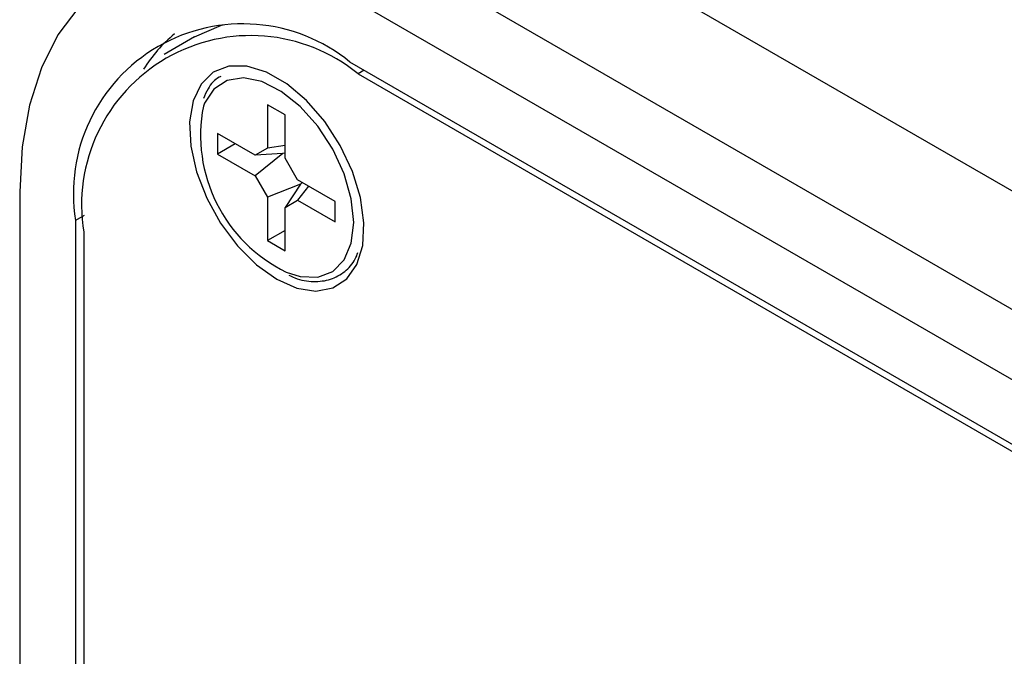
# Model space of a CAD drawing. Header units: inches. Extents: x 3.21 to 13.19, y 2.59 to 9.58.
# Tile 34 of 47: x 11.46 to 11.8, y 7.03 to 7.25. Entities that reach past the tile are written whole.
import ezdxf

# ---------------------------------------------------------------- set-up
doc = ezdxf.new("R2010")
doc.units = ezdxf.units.IN
doc.header["$MEASUREMENT"] = 0

msp = doc.modelspace()

# ---------------------------------------------------------------- linework, layer by layer
at = {"color": 7, "linetype": 'Continuous', "lineweight": 25}
for p, q in [((11.607869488, 7.2654447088), (12.5318866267, 6.7320209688)), ((12.5106734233, 6.7197748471), (11.5762318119, 7.259216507)), ((11.6898335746, 7.2593559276), (11.8100417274, 7.1899612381)), ((11.5211116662, 7.2461001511), (11.5105050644, 7.2399770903)), ((12.5106734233, 6.6973199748), (11.5751711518, 7.2373739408)), ((11.5779995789, 7.2332935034), (12.5145625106, 6.6926272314)), ((11.5464983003, 7.2225078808), (11.5464983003, 7.2074312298)), ((11.5526400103, 7.2189623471), (11.5464983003, 7.2225078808)), ((11.5526400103, 7.203885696), (11.5526400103, 7.2189623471)), ((11.5421740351, 7.2049340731), (11.5291179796, 7.2124711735)), ((11.5291179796, 7.2124711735), (11.5291179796, 7.2053789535)), ((11.5352604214, 7.2089252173), (11.5291179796, 7.2053789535)), ((11.5291179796, 7.2053789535), (11.5421740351, 7.1978418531)), ((11.5464983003, 7.2074312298), (11.5421740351, 7.2049340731)), ((11.5518831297, 7.2055242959), (11.5421740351, 7.2049340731)), ((11.5518831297, 7.2055242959), (11.5421740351, 7.1978418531)), ((11.5526400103, 7.208300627), (11.5464983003, 7.2074312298)), ((11.5526400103, 7.2056642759), (11.5518831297, 7.2055242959)), ((11.5569642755, 7.196395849), (11.5526400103, 7.203885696)), ((11.5421740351, 7.1978418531), (11.5464983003, 7.190352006)), ((11.5580062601, 7.1949187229), (11.5464983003, 7.190352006)), ((11.5580062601, 7.1949187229), (11.5526400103, 7.1868064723)), ((11.5700203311, 7.1888587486), (11.5569642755, 7.196395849)), ((11.5585068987, 7.1955053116), (11.5580062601, 7.1949187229)), ((11.4602662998, 7.1922492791), (11.4602662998, 5.6930803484)), ((11.5607886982, 7.1941880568), (11.5569642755, 7.189303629)), ((11.5464983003, 7.190352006), (11.5464983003, 7.175275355)), ((11.5526400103, 7.1868064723), (11.5569642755, 7.189303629)), ((11.5569642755, 7.189303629), (11.5700203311, 7.1817665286)), ((11.5700203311, 7.1817665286), (11.5700203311, 7.1888587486)), ((11.5526400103, 7.1717298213), (11.5526400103, 7.1868064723)), ((11.4797117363, 7.1822484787), (11.4797117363, 5.7896381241)), ((11.4825401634, 7.1781680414), (11.4825401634, 5.790865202)), ((11.5526400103, 7.1788211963), (11.5464983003, 7.175275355)), ((11.5464983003, 7.175275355), (11.5526400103, 7.1717298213))]:
    msp.add_line(p, q, dxfattribs=at)
at = {"color": 8, "linetype": 'Continuous', "lineweight": 25}
for p, q in [((11.5801195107, 7.234517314), (11.5779995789, 7.2332935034)), ((11.4826755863, 7.1839594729), (11.4797117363, 7.1822484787))]:
    msp.add_line(p, q, dxfattribs=at)
at = {"color": 7, "linetype": 'Continuous', "lineweight": 25, "flags": 128}
for points in [[(11.5762318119, 7.259216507), (11.5622537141, 7.2663095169), (11.5484794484, 7.271346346), (11.5351098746, 7.2742535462), (11.5223399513, 7.2749887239), (11.5103558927, 7.2735411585), (11.4993324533, 7.2699319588), (11.4894303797, 7.2642137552), (11.4807940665, 7.2564699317), (11.4735494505, 7.2468134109), (11.4678021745, 7.2353850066), (11.4636360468, 7.2223513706), (11.461111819, 7.2079025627), (11.4602662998, 7.1922492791)], [(11.5211116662, 7.2461001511), (11.5304941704, 7.2501846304), (11.5310908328, 7.2503645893)], [(11.5497153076, 7.1618435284), (11.5567273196, 7.1587420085), (11.5633613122, 7.1577005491), (11.5692596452, 7.1587752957), (11.5741043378, 7.1619083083), (11.5776342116, 7.1669306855), (11.57965897, 7.1735716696), (11.5800694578, 7.1814732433), (11.5788435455, 7.1902094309), (11.5760473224, 7.1993092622), (11.5718315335, 7.2082821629), (11.5664234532, 7.2166444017), (11.5601146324, 7.223945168), (11.5532451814, 7.2297908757), (11.5461854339, 7.2338663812), (11.5393159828, 7.2359519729), (11.5330071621, 7.235935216), (11.5275990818, 7.2338170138), (11.5233832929, 7.2297115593), (11.5205870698, 7.2238401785), (11.5193611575, 7.2165193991), (11.5197716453, 7.2081438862), (11.5217964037, 7.1991651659), (11.5253262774, 7.1900672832), (11.5301709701, 7.1813407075), (11.5360693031, 7.1734558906), (11.5427032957, 7.1668379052), (11.5497153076, 7.1618435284)]]:
    msp.add_lwpolyline(points, dxfattribs=at)
at = {"color": 8, "linetype": 'Continuous', "lineweight": 25, "flags": 128}
for points in [[(11.5764836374, 7.1815814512), (11.5756380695, 7.1897988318), (11.5731544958, 7.198476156), (11.5691889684, 7.2070681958), (11.563990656, 7.2150350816), (11.5578861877, 7.2218762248), (11.5512591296, 7.2271617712), (11.5445258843, 7.2305596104), (11.5381095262, 7.2318562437), (11.5324132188, 7.2309701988), (11.5277948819, 7.2279571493), (11.5245447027, 7.2230064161), (11.5241677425, 7.2220567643)], [(11.5529603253, 7.1643290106), (11.5578861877, 7.1627588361), (11.563990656, 7.1625519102), (11.5691889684, 7.1645169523), (11.5731544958, 7.1685304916), (11.5756380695, 7.1743403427), (11.5764836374, 7.1815814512)]]:
    msp.add_lwpolyline(points, dxfattribs=at)
at = {"color": 7, "linetype": 'Continuous', "lineweight": 25}
for centre, radius, start, end in [((11.5379067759, 7.1916886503), 0.0589557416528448, 50.7967147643, 189.2140369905), ((11.540735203, 7.187608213), 0.0589557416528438, 50.7967147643, 189.2140369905), ((11.5461230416, 7.2081811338), 0.0503982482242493, 129.3791417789, 147.9979699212), ((11.5761691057, 7.2119489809), 0.0529746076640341, 169.0002735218, 244.0165559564)]:
    msp.add_arc(centre, radius, start, end, dxfattribs=at)
for points, knots in [([(11.53026661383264, 7.232366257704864), (11.53007238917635, 7.232278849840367), (11.52819379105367, 7.231433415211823), (11.52599301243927, 7.228821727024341), (11.52471601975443, 7.225811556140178), (11.52422829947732, 7.224661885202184)], [0, 0, 0, 0, 0.066528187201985, 0.6434802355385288, 1, 1, 1, 1]), ([(11.55395948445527, 7.163243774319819), (11.55463005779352, 7.162909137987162), (11.55752133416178, 7.161466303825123), (11.5625093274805, 7.160800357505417), (11.56852226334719, 7.161449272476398), (11.57348262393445, 7.16429006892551), (11.57667262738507, 7.167641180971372), (11.57767656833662, 7.170351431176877), (11.57796460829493, 7.171129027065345)], [0, 0, 0, 0, 0.0661547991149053, 0.2852362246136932, 0.5016414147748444, 0.7114360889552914, 0.917208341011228, 1, 1, 1, 1])]:
    msp.add_open_spline(points, degree=3, knots=knots, dxfattribs=at)

doc.saveas('drawing.dxf')
